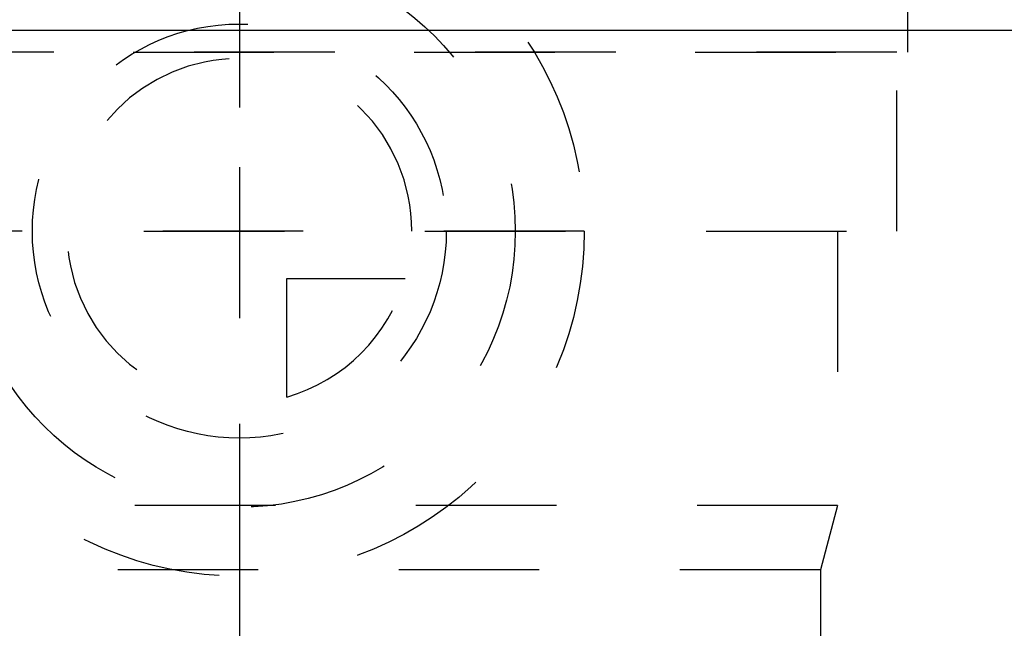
# Model space of a CAD drawing. Header units: millimetres. Extents: x 382 to 623, y 400 to 594.
# Tile 11 of 26: x 490 to 535, y 546 to 574. Entities that reach past the tile are written whole.
import ezdxf

# ---------------------------------------------------------------- set-up
doc = ezdxf.new("R2010")
doc.units = ezdxf.units.MM
doc.header["$LTSCALE"] = 65.185185
doc.linetypes.add('CENTER', pattern=[0.6, 0.375, -0.075, 0.075, -0.075])
doc.linetypes.add('HIDDEN', pattern=[0.2, 0.1, -0.1])
for name, color, linetype in [('ACHSEN_S', 7, 'CONTINUOUS'), ('FASEN', 7, 'CONTINUOUS'), ('FLAECHEN', 7, 'CONTINUOUS'), ('KONST.EL_MIT_GEO', 7, 'CONTINUOUS'), ('KURVEN', 7, 'CONTINUOUS')]:
    doc.layers.add(name, color=color, linetype=linetype)

msp = doc.modelspace()

# ---------------------------------------------------------------- linework, layer by layer
at = {"layer": 'ACHSEN_S', "color": 2, "linetype": 'CENTER'}
msp.add_line((500, 594.131), (500, 406.25), dxfattribs=at)
at = {"layer": 'FASEN', "color": 7, "linetype": 'Continuous'}
msp.add_line((541.605, 573.252), (458.395, 573.252), dxfattribs=at)
at = {"layer": 'FLAECHEN', "color": 8, "linetype": 'HIDDEN'}
for p, q in [((531, 576.25), (531, 572.25)), ((469, 572.25), (531, 572.25)), ((527.75, 563.95), (527.75, 551.236)), ((527.75, 551.236), (472.25, 551.236)), ((527.75, 551.236), (526.95, 548.25)), ((526.95, 548.25), (473.05, 548.25)), ((526.95, 548.25), (526.95, 539.25))]:
    msp.add_line(p, q, dxfattribs=at)
at = {"layer": 'KONST.EL_MIT_GEO', "color": 8, "linetype": 'HIDDEN'}
for p, q in [((530.5, 572.25), (469.5, 572.25)), ((530.5, 563.95), (530.5, 572.25)), ((469.5, 563.95), (530.5, 563.95))]:
    msp.add_line(p, q, dxfattribs=at)
at = {"layer": 'KURVEN', "color": 8, "linetype": 'HIDDEN'}
for p, q in [((500, 579.95), (500, 547.95)), ((516, 563.95), (484, 563.95)), ((502.2, 556.258), (502.2, 561.75)), ((502.2, 561.75), (507.692, 561.75))]:
    msp.add_line(p, q, dxfattribs=at)
for radius in [16, 12.8, 9.6]:
    msp.add_circle((500, 563.95), radius, dxfattribs=at)
for start, end in [(0, 270), (285.962, 344.038)]:
    msp.add_arc((500, 563.95), 8, start, end, dxfattribs=at)

doc.saveas('drawing.dxf')
